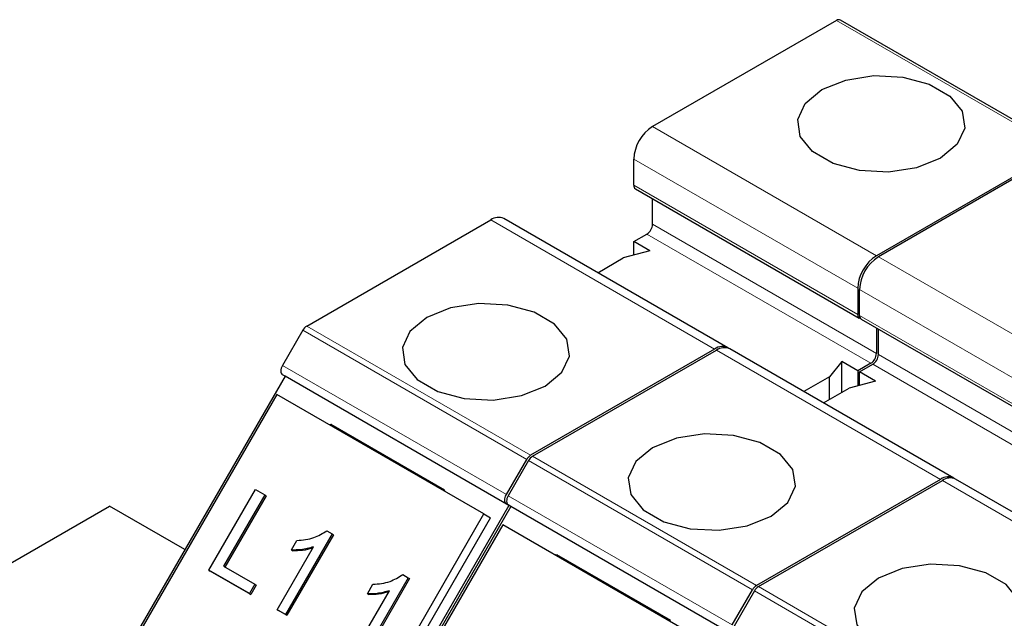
# Model space of a CAD drawing. Header units: millimetres. Extents: x 5 to 418, y 2 to 292.
# Tile 24 of 37: x 253.22 to 268.02, y 146.54 to 155.54. Entities that reach past the tile are written whole.
import ezdxf

# ---------------------------------------------------------------- set-up
doc = ezdxf.new("R2010")
doc.units = ezdxf.units.MM

msp = doc.modelspace()

# ---------------------------------------------------------------- linework, layer by layer
at = {"color": 7, "linetype": 'Continuous', "lineweight": 25}
for p, q in [((265.4977, 155.5301), (262.7327, 153.9339)), ((268.9236, 153.593), (265.5577, 155.5361)), ((268.8636, 153.5871), (266.0986, 151.9909)), ((268.8918, 153.5707), (266.1269, 151.9745)), ((262.4499, 153.0521), (262.4499, 153.444)), ((262.4748, 152.9971), (265.8406, 151.0541)), ((262.7327, 152.4641), (262.7327, 152.8482)), ((257.5353, 150.9335), (260.3003, 152.5297)), ((263.8661, 150.6065), (260.5003, 152.5495)), ((262.4499, 152.2029), (262.6479, 152.3172)), ((262.6903, 152.0641), (262.4499, 152.2029)), ((262.4499, 151.9994), (262.4499, 152.2029)), ((262.6903, 152.0641), (262.2928, 151.9571)), ((261.9097, 151.7359), (262.2928, 151.9571)), ((265.8157, 151.501), (265.8157, 151.109)), ((265.844, 151.0927), (265.844, 151.4846)), ((265.8689, 151.0378), (269.2347, 149.0947)), ((257.4753, 150.8702), (257.1697, 150.3408)), ((266.0986, 150.9052), (266.0986, 150.5211)), ((266.1269, 150.5048), (266.1269, 150.8888)), ((263.6661, 150.5866), (260.9011, 148.9904)), ((260.9294, 148.9741), (263.6944, 150.5703)), ((267.2602, 148.6471), (263.8944, 150.5901)), ((265.5753, 150.3986), (265.39, 150.1692)), ((265.8157, 150.2598), (265.5753, 150.3986)), ((265.5753, 149.9333), (265.5753, 150.3986)), ((266.0137, 150.3741), (265.8157, 150.2598)), ((265.844, 150.2435), (266.042, 150.3578)), ((257.2097, 150.1791), (257.1697, 150.2022)), ((265.8157, 150.2598), (265.8157, 150.0324)), ((266.0844, 150.1047), (265.844, 150.2435)), ((265.844, 150.04), (265.844, 150.2435)), ((257.2097, 150.1791), (254.7097, 145.849)), ((260.5755, 148.2361), (257.2097, 150.1791)), ((265.39, 150.1692), (265.0068, 149.948)), ((265.39, 149.8263), (265.39, 150.1692)), ((266.0844, 150.1047), (265.6869, 149.9977)), ((257.0869, 149.9036), (254.8869, 146.0931)), ((260.1982, 148.1075), (257.0869, 149.9036)), ((265.3038, 149.7765), (265.6869, 149.9977)), ((257.8871, 149.4417), (257.897, 149.4589)), ((257.897, 149.4589), (259.608, 148.4711)), ((257.897, 149.4589), (257.9224, 149.4213)), ((260.5355, 148.3977), (260.8411, 148.9271)), ((260.8694, 148.9108), (260.5638, 148.3814)), ((267.0602, 148.6273), (264.2952, 147.0311)), ((264.3235, 147.0147), (267.0885, 148.6109)), ((270.6543, 146.6877), (267.2885, 148.6307)), ((256.064, 147.261), (256.764, 148.4735)), ((256.764, 148.4735), (256.9036, 148.3929)), ((259.608, 148.4711), (259.5981, 148.4539)), ((256.9036, 148.3929), (256.2844, 147.3203)), ((256.9236, 148.3813), (256.3044, 147.3088)), ((256.9036, 148.3929), (256.9236, 148.3813)), ((251.6641, 146.5456), (254.5727, 148.2247)), ((255.7042, 147.5716), (254.5727, 148.2247)), ((260.5755, 148.2361), (258.0755, 143.9059)), ((260.6038, 148.2197), (258.1038, 143.8896)), ((260.5638, 148.2428), (260.5355, 148.2592)), ((260.6038, 148.2197), (260.5638, 148.2428)), ((263.9696, 146.2767), (260.6038, 148.2197)), ((257.9982, 144.297), (260.1982, 148.1075)), ((258.0982, 144.2392), (260.2982, 148.0497)), ((260.1982, 148.1075), (260.2982, 148.0497)), ((257.8372, 147.8539), (257.9189, 147.8067)), ((260.4811, 147.9442), (258.2811, 144.1337)), ((263.5923, 146.1481), (260.4811, 147.9442)), ((257.9189, 147.8067), (257.2189, 146.5943)), ((257.9389, 147.7952), (257.2389, 146.5828)), ((257.3058, 147.5655), (257.3886, 147.7088)), ((257.9189, 147.8067), (257.9389, 147.7952)), ((257.092, 146.6676), (257.6375, 147.6124)), ((257.3058, 147.5655), (257.3258, 147.5539)), ((261.2812, 147.4823), (261.2911, 147.4995)), ((261.2911, 147.4995), (263.0022, 146.5117)), ((261.2911, 147.4995), (261.3165, 147.4619)), ((256.6732, 146.9094), (256.064, 147.261)), ((256.064, 147.261), (256.084, 147.2495)), ((256.6932, 146.8978), (256.084, 147.2495)), ((256.2844, 147.3203), (256.754, 147.0493)), ((259.0612, 147.1473), (258.3612, 145.9349)), ((259.0812, 147.1358), (258.3812, 145.9233)), ((258.9795, 147.1945), (259.0612, 147.1473)), ((259.0612, 147.1473), (259.0812, 147.1358)), ((256.754, 147.0493), (256.6732, 146.9094)), ((256.774, 147.0377), (256.6932, 146.8978)), ((256.754, 147.0493), (256.774, 147.0377)), ((258.2343, 146.0082), (258.7798, 146.953)), ((258.4481, 146.9061), (258.5308, 147.0494)), ((263.9296, 146.4384), (264.2352, 146.9677)), ((264.2635, 146.9514), (263.9579, 146.422)), ((256.6732, 146.9094), (256.6932, 146.8978)), ((258.4481, 146.9061), (258.4681, 146.8945)), ((257.2189, 146.5943), (257.092, 146.6676)), ((257.092, 146.6676), (257.112, 146.656)), ((257.2389, 146.5828), (257.112, 146.656)), ((257.2189, 146.5943), (257.2389, 146.5828))]:
    msp.add_line(p, q, dxfattribs=at)
at = {"color": 7, "linetype": 'Continuous', "lineweight": 18}
for p, q in [((268.8636, 153.5871), (265.4977, 155.5301)), ((262.7327, 153.9339), (266.0986, 151.9909)), ((262.4499, 153.444), (265.8157, 151.501)), ((265.8157, 151.109), (262.4499, 153.0521)), ((260.3003, 152.5297), (263.6661, 150.5866)), ((262.7327, 152.4641), (266.0986, 150.5211)), ((262.6479, 152.3172), (266.0137, 150.3741)), ((266.1269, 151.9745), (269.4927, 150.0315)), ((265.844, 151.4846), (269.2098, 149.5416)), ((269.2098, 149.1497), (265.844, 151.0927)), ((257.4753, 150.8702), (260.8411, 148.9271)), ((260.9011, 148.9904), (257.5353, 150.9335)), ((263.6944, 150.5703), (267.0602, 148.6273)), ((266.1269, 150.5048), (269.4927, 148.5617)), ((266.042, 150.3578), (269.4078, 148.4147)), ((260.5355, 148.3977), (257.1697, 150.3408)), ((260.5355, 148.2592), (257.1697, 150.2022)), ((260.8694, 148.9108), (264.2352, 146.9677)), ((264.2952, 147.0311), (260.9294, 148.9741)), ((267.0885, 148.6109), (270.4543, 146.6679)), ((263.9296, 146.4384), (260.5638, 148.3814)), ((263.9296, 146.2998), (260.5638, 148.2428)), ((264.2635, 146.9514), (267.6293, 145.0084)), ((267.6893, 145.0717), (264.3235, 147.0147))]:
    msp.add_line(p, q, dxfattribs=at)
at = {"color": 7, "linetype": 'Continuous', "lineweight": 25, "flags": 128}
for points in [[(267.0602, 153.4604), (266.7018, 153.3155), (266.2791, 153.2501), (265.8432, 153.2721), (265.4466, 153.3789), (265.1371, 153.5575), (264.9522, 153.7865), (264.9141, 154.0381), (265.0273, 154.2821), (265.2783, 154.4891), (265.6368, 154.634), (266.0595, 154.6994), (266.4954, 154.6773), (266.892, 154.5706), (267.2014, 154.392), (267.3863, 154.163), (267.4245, 153.9113), (267.3112, 153.6673), (267.0602, 153.4604)], [(259.3386, 151.0602), (259.0876, 150.8532), (258.9744, 150.6092), (259.0125, 150.3576), (259.1974, 150.1286), (259.5069, 149.95), (259.9035, 149.8432), (260.3394, 149.8212), (260.7621, 149.8866), (261.1205, 150.0315), (261.3715, 150.2384), (261.4848, 150.4824), (261.4466, 150.7341), (261.2617, 150.963), (260.9523, 151.1417), (260.5557, 151.2484), (260.1198, 151.2704), (259.6971, 151.2051), (259.3386, 151.0602)], [(257.1697, 150.3408), (257.1591, 150.3198), (257.1513, 150.2984), (257.1464, 150.2772), (257.1448, 150.2572), (257.1464, 150.239), (257.1513, 150.2234), (257.1591, 150.211), (257.1697, 150.2022)], [(262.7327, 149.1008), (262.4817, 148.8939), (262.3685, 148.6498), (262.4066, 148.3982), (262.5916, 148.1692), (262.901, 147.9906), (263.2976, 147.8838), (263.7335, 147.8618), (264.1562, 147.9272), (264.5146, 148.0721), (264.7656, 148.279), (264.8789, 148.5231), (264.8408, 148.7747), (264.6558, 149.0037), (264.3464, 149.1823), (263.9498, 149.289), (263.5139, 149.3111), (263.0912, 149.2457), (262.7327, 149.1008)], [(260.5355, 148.2592), (260.5249, 148.2679), (260.5171, 148.2803), (260.5123, 148.2959), (260.5106, 148.3141), (260.5123, 148.3342), (260.5171, 148.3553), (260.5249, 148.3768), (260.5355, 148.3977)], [(260.5638, 148.3814), (260.5532, 148.3605), (260.5454, 148.339), (260.5406, 148.3178), (260.5389, 148.2978), (260.5406, 148.2796), (260.5454, 148.264), (260.5532, 148.2516), (260.5638, 148.2428)], [(266.1269, 147.1414), (265.8759, 146.9345), (265.7626, 146.6905), (265.8007, 146.4388), (265.9857, 146.2099), (266.2951, 146.0312), (266.6917, 145.9245), (267.1276, 145.9025), (267.5503, 145.9678), (267.9088, 146.1127), (268.1598, 146.3197), (268.273, 146.5637), (268.2349, 146.8153), (268.0499, 147.0443), (267.7405, 147.2229), (267.3439, 147.3297), (266.908, 147.3517), (266.4853, 147.2863), (266.1269, 147.1414)]]:
    msp.add_lwpolyline(points, dxfattribs=at)
at = {"color": 7, "linetype": 'Continuous', "lineweight": 25}
for centre, radius, start, end in [((265.5329, 155.4811), 0.0604, 65.68605, 125.61817), ((263.064, 153.4161), 0.6147, 122.60548, 177.39452), ((262.507, 153.0448), 0.0575, 172.74417, 235.94365), ((260.4175, 152.3661), 0.2012, 65.69288, 125.61758), ((262.5485, 152.4725), 0.1844, 302.60548, 357.39452), ((266.4298, 151.473), 0.6147, 122.60548, 177.39452), ((266.4581, 151.4567), 0.6147, 122.60548, 177.39452), ((265.8679, 151.1005), 0.0529, 170.68982, 257.44019), ((265.9011, 151.0854), 0.0575, 172.74417, 235.94365), ((257.6269, 150.7866), 0.1731, 121.95467, 151.14439), ((263.7806, 150.4392), 0.1867, 57.94075, 127.83269), ((263.8116, 150.4068), 0.2012, 65.69288, 125.61758), ((265.9143, 150.5295), 0.1844, 302.60548, 357.39452), ((265.9426, 150.5132), 0.1844, 302.60548, 357.39452), ((260.9927, 148.8436), 0.1731, 121.95467, 151.14439), ((261.021, 148.8272), 0.1731, 121.95467, 151.14439), ((267.1748, 148.4798), 0.1867, 57.94075, 127.83269), ((267.2057, 148.4474), 0.2012, 65.69288, 125.61758), ((264.3869, 146.8842), 0.1731, 121.95467, 151.14439), ((264.4151, 146.8679), 0.1731, 121.95467, 151.14439)]:
    msp.add_arc(centre, radius, start, end, dxfattribs=at)
for points, knots in [([(257.3886, 147.7088), (257.475, 147.7159), (257.6293, 147.7285), (257.7737, 147.8156), (257.8372, 147.8539)], [0, 0, 0, 0, 0.5604274, 1, 1, 1, 1]), ([(257.6375, 147.6124), (257.5752, 147.595), (257.4638, 147.564), (257.3541, 147.565), (257.3058, 147.5655)], [0, 0, 0, 0, 0.5596859, 1, 1, 1, 1]), ([(257.6268, 147.5939), (257.5748, 147.5796), (257.4737, 147.5519), (257.3741, 147.5533), (257.3258, 147.5539)], [0, 0, 0, 0, 0.5150558, 1, 1, 1, 1]), ([(258.5308, 147.0494), (258.6173, 147.0565), (258.7715, 147.0691), (258.916, 147.1562), (258.9795, 147.1945)], [0, 0, 0, 0, 0.5604274, 1, 1, 1, 1]), ([(258.7798, 146.953), (258.7174, 146.9356), (258.6061, 146.9046), (258.4964, 146.9056), (258.4481, 146.9061)], [0, 0, 0, 0, 0.55968587, 1, 1, 1, 1]), ([(258.7691, 146.9345), (258.717, 146.9202), (258.6159, 146.8925), (258.5164, 146.8939), (258.4681, 146.8945)], [0, 0, 0, 0, 0.5150558, 1, 1, 1, 1])]:
    msp.add_open_spline(points, degree=3, knots=knots, dxfattribs=at)

doc.saveas('drawing.dxf')
